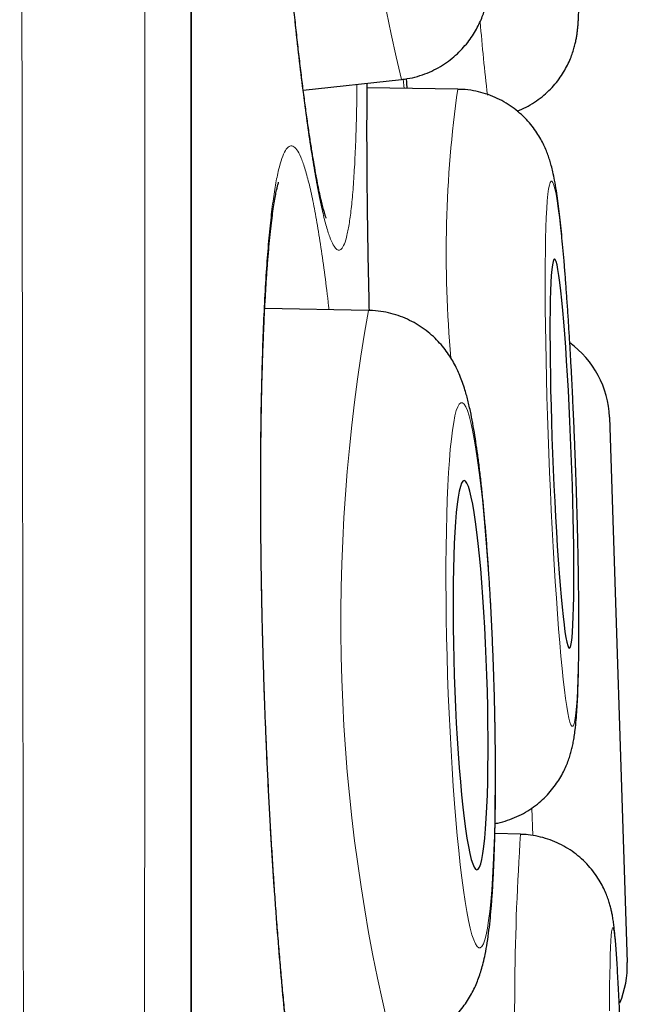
# Model space of a CAD drawing. Header units: millimetres. Extents: x 8 to 869, y 12 to 812.
# Tile 222 of 230: x 714.44 to 716.36, y 797.59 to 800.69. Entities that reach past the tile are written whole.
import ezdxf

# ---------------------------------------------------------------- set-up
doc = ezdxf.new("R2010")
doc.units = ezdxf.units.MM

msp = doc.modelspace()

# ---------------------------------------------------------------- linework, layer by layer
at = {"color": 252, "linetype": 'Continuous', "lineweight": 0}
for p, q in [((714.9822, 794.3141), (714.9822, 811.0119)), ((715.6531, 800.4748), (715.6506, 800.5042)), ((716.0582, 798.1231), (716.0554, 798.2092))]:
    msp.add_line(p, q, dxfattribs=at)
at = {"color": 7, "linetype": 'Continuous', "lineweight": 30}
for p, q in [((714.9845, 777.6467), (714.9845, 810.9815)), ((715.3359, 800.4694), (715.6449, 800.5031)), ((715.822, 800.4725), (715.5371, 800.4765)), ((715.5415, 799.7764), (715.2148, 799.7827)), ((716.2996, 799.4402), (716.3557, 797.7232)), ((716.0199, 798.1274), (715.9391, 798.13))]:
    msp.add_line(p, q, dxfattribs=at)
at = {"color": 252, "linetype": 'Continuous', "lineweight": 0, "flags": 128}
for points in [[(716.1914, 799.3257), (716.189, 799.3855), (716.1864, 799.4451), (716.1837, 799.5041), (716.1807, 799.5622), (716.1777, 799.6192), (716.1744, 799.6748), (716.1711, 799.7286), (716.1677, 799.7805), (716.1642, 799.8302), (716.1606, 799.8774), (716.157, 799.9219), (716.1533, 799.9635), (716.1496, 800.002), (716.1459, 800.0373), (716.1423, 800.069), (716.1386, 800.0971), (716.1351, 800.1215), (716.1316, 800.142), (716.1282, 800.1585), (716.1249, 800.171), (716.1217, 800.1793), (716.1186, 800.1835), (716.1158, 800.1835), (716.113, 800.1793), (716.1105, 800.171), (716.1082, 800.1585), (716.106, 800.142), (716.1041, 800.1215), (716.1024, 800.0971), (716.1009, 800.069), (716.0997, 800.0373), (716.0987, 800.002), (716.098, 799.9635), (716.0975, 799.9219), (716.0973, 799.8774), (716.0973, 799.8302), (716.0976, 799.7805), (716.0982, 799.7286), (716.099, 799.6748), (716.1, 799.6192), (716.1013, 799.5622), (716.1028, 799.5041), (716.1046, 799.4451), (716.1066, 799.3855), (716.1088, 799.3257), (716.1112, 799.2658), (716.1137, 799.2062), (716.1165, 799.1472), (716.1194, 799.0891), (716.1225, 799.0321), (716.1257, 798.9765), (716.129, 798.9227), (716.1325, 798.8708), (716.136, 798.8211), (716.1396, 798.7739), (716.1432, 798.7294), (716.1469, 798.6878), (716.1506, 798.6493), (716.1542, 798.6141), (716.1579, 798.5823), (716.1615, 798.5542), (716.1651, 798.5298), (716.1686, 798.5093), (716.172, 798.4928), (716.1753, 798.4803), (716.1785, 798.472), (716.1815, 798.4678), (716.1844, 798.4678), (716.1871, 798.472), (716.1896, 798.4803), (716.192, 798.4928), (716.1941, 798.5093), (716.1961, 798.5298), (716.1978, 798.5542), (716.1992, 798.5823), (716.2005, 798.6141), (716.2014, 798.6493), (716.2022, 798.6878), (716.2026, 798.7294), (716.2029, 798.7739), (716.2028, 798.8211), (716.2025, 798.8708), (716.202, 798.9227), (716.2012, 798.9765), (716.2002, 799.0321), (716.1989, 799.0891), (716.1973, 799.1472), (716.1956, 799.2062), (716.1936, 799.2658), (716.1914, 799.3257)], [(715.9346, 798.6278), (715.9324, 798.6877), (715.93, 798.7473), (715.9271, 798.8063), (715.924, 798.8644), (715.9206, 798.9214), (715.9169, 798.977), (715.9129, 799.0308), (715.9087, 799.0827), (715.9042, 799.1324), (715.8996, 799.1796), (715.8948, 799.2241), (715.8898, 799.2658), (715.8847, 799.3043), (715.8794, 799.3395), (715.8741, 799.3713), (715.8688, 799.3994), (715.8634, 799.4238), (715.858, 799.4443), (715.8526, 799.4608), (715.8473, 799.4732), (715.842, 799.4816), (715.8368, 799.4858), (715.8318, 799.4858), (715.8269, 799.4816), (715.8222, 799.4732), (715.8177, 799.4608), (715.8134, 799.4443), (715.8094, 799.4238), (715.8056, 799.3994), (715.802, 799.3713), (715.7988, 799.3395), (715.7959, 799.3043), (715.7933, 799.2658), (715.7911, 799.2241), (715.7891, 799.1796), (715.7876, 799.1324), (715.7864, 799.0827), (715.7856, 799.0308), (715.7852, 798.977), (715.7851, 798.9214), (715.7854, 798.8644), (715.7861, 798.8063), (715.7872, 798.7473), (715.7886, 798.6877), (715.7904, 798.6278), (715.7925, 798.5679), (715.795, 798.5083), (715.7978, 798.4493), (715.801, 798.3911), (715.8044, 798.3341), (715.8081, 798.2786), (715.8121, 798.2247), (715.8163, 798.1728), (715.8207, 798.1232), (715.8254, 798.0759), (715.8302, 798.0314), (715.8352, 797.9898), (715.8403, 797.9513), (715.8455, 797.916), (715.8508, 797.8843), (715.8562, 797.8561), (715.8616, 797.8318), (715.867, 797.8113), (715.8724, 797.7948), (715.8777, 797.7823), (715.883, 797.774), (715.8881, 797.7698), (715.8932, 797.7698), (715.898, 797.774), (715.9028, 797.7823), (715.9073, 797.7948), (715.9116, 797.8113), (715.9156, 797.8318), (715.9194, 797.8561), (715.9229, 797.8843), (715.9262, 797.916), (715.9291, 797.9513), (715.9317, 797.9898), (715.9339, 798.0314), (715.9358, 798.0759), (715.9374, 798.1232), (715.9386, 798.1728), (715.9394, 798.2247), (715.9398, 798.2786), (715.9399, 798.3341), (715.9396, 798.3911), (715.9389, 798.4493), (715.9378, 798.5083), (715.9364, 798.5679), (715.9346, 798.6278)], [(716.3313, 797.5715), (716.3293, 797.6131), (716.3274, 797.6517), (716.3254, 797.6869), (716.3235, 797.7187), (716.3215, 797.7468), (716.3196, 797.7712), (716.3178, 797.7917), (716.316, 797.8082), (716.3142, 797.8207), (716.3125, 797.829), (716.3109, 797.8332), (716.3094, 797.8332), (716.3079, 797.829), (716.3066, 797.8207), (716.3053, 797.8082), (716.3042, 797.7917), (716.3032, 797.7712), (716.3023, 797.7468), (716.3015, 797.7187), (716.3008, 797.6869), (716.3003, 797.6517), (716.2999, 797.6131), (716.2997, 797.5715)]]:
    msp.add_lwpolyline(points, dxfattribs=at)
at = {"color": 7, "linetype": 'Continuous', "lineweight": 30, "flags": 128}
for points in [[(716.1796, 799.3257), (716.1775, 799.3762), (716.1753, 799.4265), (716.1729, 799.476), (716.1703, 799.5245), (716.1677, 799.5717), (716.1648, 799.6172), (716.1619, 799.6607), (716.1589, 799.7019), (716.1559, 799.7405), (716.1528, 799.7763), (716.1497, 799.809), (716.1466, 799.8384), (716.1435, 799.8643), (716.1404, 799.8866), (716.1375, 799.905), (716.1346, 799.9194), (716.1318, 799.9298), (716.1291, 799.9361), (716.1266, 799.9381), (716.1243, 799.9361), (716.1221, 799.9298), (716.1201, 799.9194), (716.1183, 799.905), (716.1167, 799.8866), (716.1154, 799.8643), (716.1143, 799.8384), (716.1134, 799.809), (716.1128, 799.7763), (716.1125, 799.7405), (716.1124, 799.7019), (716.1126, 799.6607), (716.113, 799.6172), (716.1136, 799.5717), (716.1146, 799.5245), (716.1157, 799.476), (716.1171, 799.4265), (716.1188, 799.3762), (716.1206, 799.3257), (716.1226, 799.2751), (716.1249, 799.2248), (716.1273, 799.1753), (716.1298, 799.1268), (716.1325, 799.0796), (716.1353, 799.0341), (716.1382, 798.9907), (716.1412, 798.9495), (716.1443, 798.9108), (716.1474, 798.875), (716.1505, 798.8423), (716.1536, 798.8129), (716.1567, 798.787), (716.1597, 798.7648), (716.1627, 798.7464), (716.1656, 798.7319), (716.1684, 798.7215), (716.171, 798.7153), (716.1735, 798.7132), (716.1759, 798.7153), (716.1781, 798.7215), (716.1801, 798.7319), (716.1818, 798.7464), (716.1834, 798.7648), (716.1848, 798.787), (716.1859, 798.8129), (716.1867, 798.8423), (716.1873, 798.875), (716.1877, 798.9108), (716.1878, 798.9495), (716.1876, 798.9907), (716.1872, 799.0341), (716.1865, 799.0796), (716.1856, 799.1268), (716.1844, 799.1753), (716.183, 799.2248), (716.1814, 799.2751), (716.1796, 799.3257)], [(715.9139, 798.6278), (715.9121, 798.6784), (715.9099, 798.7286), (715.9074, 798.7782), (715.9046, 798.8267), (715.9015, 798.8739), (715.8982, 798.9193), (715.8946, 798.9628), (715.8907, 799.004), (715.8867, 799.0427), (715.8825, 799.0785), (715.8782, 799.1112), (715.8738, 799.1406), (715.8693, 799.1665), (715.8647, 799.1888), (715.8602, 799.2072), (715.8556, 799.2216), (715.8511, 799.232), (715.8467, 799.2383), (715.8424, 799.2404), (715.8382, 799.2383), (715.8342, 799.232), (715.8304, 799.2216), (715.8268, 799.2072), (715.8234, 799.1888), (715.8203, 799.1665), (715.8175, 799.1406), (715.815, 799.1112), (715.8129, 799.0785), (715.811, 799.0427), (715.8095, 799.004), (715.8084, 798.9628), (715.8077, 798.9193), (715.8073, 798.8739), (715.8073, 798.8267), (715.8077, 798.7782), (715.8084, 798.7286), (715.8096, 798.6784), (715.811, 798.6278), (715.8129, 798.5772), (715.8151, 798.5269), (715.8176, 798.4774), (715.8204, 798.4289), (715.8235, 798.3817), (715.8268, 798.3362), (715.8304, 798.2927), (715.8342, 798.2515), (715.8383, 798.2129), (715.8424, 798.1771), (715.8468, 798.1443), (715.8512, 798.1149), (715.8557, 798.089), (715.8602, 798.0668), (715.8648, 798.0484), (715.8693, 798.0339), (715.8739, 798.0235), (715.8783, 798.0173), (715.8826, 798.0152), (715.8868, 798.0173), (715.8908, 798.0235), (715.8946, 798.0339), (715.8982, 798.0484), (715.9016, 798.0668), (715.9047, 798.089), (715.9075, 798.1149), (715.91, 798.1443), (715.9121, 798.1771), (715.914, 798.2129), (715.9154, 798.2515), (715.9165, 798.2927), (715.9173, 798.3362), (715.9177, 798.3817), (715.9177, 798.4289), (715.9173, 798.4774), (715.9165, 798.5269), (715.9154, 798.5772), (715.9139, 798.6278)]]:
    msp.add_lwpolyline(points, dxfattribs=at)
at = {"color": 252, "linetype": 'Continuous', "lineweight": 0}
for centre, radius, start, end in [((722.0244, 802.0239), 6.5581, 173.05818, 193.40871), ((722.0187, 801.1784), 6.1457, 184.61136, 186.76658), ((719.4839, 799.957), 3.698, 171.9869, 185.1304), ((720.9782, 798.7977), 5.524, 169.7952, 194.008), ((724.1742, 797.5758), 8.1729, 176.12978, 182.60099)]:
    msp.add_arc(centre, radius, start, end, dxfattribs=at)
at = {"color": 7, "linetype": 'Continuous', "lineweight": 30}
for centre, start, end in [((715.9997, 799.4304), 1.873, 54.3701), ((716.0559, 797.7134), 337.0738, 1.873)]:
    msp.add_arc(centre, 0.3, start, end, dxfattribs=at)
at = {"color": 252, "linetype": 'Continuous', "lineweight": 0}
for points, knots in [([(714.5541, 776.2396), (714.5541, 776.2407), (714.554, 776.2439), (714.5539, 776.2547), (714.5536, 776.2734), (714.5532, 776.3013), (714.5526, 776.3403), (714.5518, 776.388), (714.551, 776.4444), (714.55, 776.5094), (714.5489, 776.5838), (714.5476, 776.668), (714.5463, 776.7623), (714.5448, 776.8657), (714.5432, 776.9783), (714.5415, 777.0999), (714.5399, 777.2225), (714.5383, 777.3442), (714.5368, 777.4635), (714.5353, 777.5886), (714.5337, 777.7294), (714.5319, 777.8874), (714.5301, 778.0641), (714.5282, 778.2495), (714.5263, 778.4434), (714.5244, 778.6458), (714.5223, 778.877), (714.52, 779.1397), (714.5175, 779.4374), (714.515, 779.7482), (714.5126, 780.071), (714.5102, 780.4051), (714.5079, 780.7336), (714.5057, 781.0556), (714.5038, 781.3692), (714.5018, 781.6913), (714.5, 782.004), (714.4984, 782.3054), (714.4969, 782.5943), (714.4955, 782.8885), (714.494, 783.1981), (714.4925, 783.5233), (714.4909, 783.8648), (714.4894, 784.2123), (714.4878, 784.5956), (714.4861, 785.0162), (714.4844, 785.4536), (714.4827, 785.8757), (714.4812, 786.2811), (714.4798, 786.692), (714.4784, 787.0858), (714.4772, 787.4612), (714.4761, 787.8173), (714.475, 788.1767), (714.4739, 788.5512), (714.4729, 788.9409), (714.4718, 789.3461), (714.4707, 789.7543), (714.4696, 790.199), (714.4684, 790.6807), (714.4673, 791.1747), (714.4662, 791.6464), (714.4652, 792.0952), (714.4642, 792.5457), (714.4632, 792.9735), (714.4624, 793.3777), (714.4616, 793.7582), (714.4608, 794.1393), (714.4601, 794.5334), (714.4593, 794.9403), (714.4586, 795.36), (714.4579, 795.7794), (714.4571, 796.2332), (714.4564, 796.7207), (714.4556, 797.2164), (714.4549, 797.6851), (714.4542, 798.1274), (714.4536, 798.5675), (714.4529, 798.9818), (714.4524, 799.3702), (714.4519, 799.7332), (714.4513, 800.094), (714.4508, 800.4644), (714.4503, 800.8438), (714.4498, 801.2318), (714.4494, 801.6162), (714.449, 801.982), (714.4486, 802.3292), (714.4483, 802.6585), (714.448, 802.9843), (714.4477, 803.3072), (714.4474, 803.6267), (714.4472, 803.9429), (714.4469, 804.255), (714.4466, 804.5535), (714.4464, 804.8384), (714.4461, 805.1103), (714.4459, 805.3784), (714.4457, 805.6625), (714.4454, 805.9611), (714.4452, 806.2729), (714.4449, 806.5787), (714.4447, 806.8783), (714.4445, 807.1713), (714.4444, 807.4855), (714.4443, 807.818), (714.4441, 808.1658), (714.444, 808.5013), (714.444, 808.7836), (714.4439, 809.0171), (714.4438, 809.2063), (714.4438, 809.3903), (714.4437, 809.5823), (714.4437, 809.7807), (714.4436, 809.9837), (714.4435, 810.1785), (714.4435, 810.365), (714.4434, 810.543), (714.4434, 810.7043), (714.4434, 810.8503), (714.4434, 810.9821), (714.4434, 811.1073), (714.4435, 811.2257), (714.4435, 811.3372), (714.4436, 811.4469), (714.4436, 811.5535), (714.4437, 811.6555), (714.4437, 811.7483), (714.4437, 811.8317), (714.4437, 811.9056), (714.4437, 811.9701), (714.4437, 812.025), (714.4437, 812.0702), (714.4437, 812.1053), (714.4437, 812.1309), (714.4437, 812.1395), (714.4437, 812.1437)], [0, 0, 0, 0, 0.002539, 0.007762, 0.012985, 0.020006, 0.027028, 0.034049, 0.041101, 0.048154, 0.055206, 0.062525, 0.069846, 0.077165, 0.084519, 0.091874, 0.099228, 0.105247, 0.111266, 0.117293, 0.12332, 0.130701, 0.138083, 0.145464, 0.152879, 0.160296, 0.167711, 0.177314, 0.186918, 0.196554, 0.206191, 0.215739, 0.225296, 0.233484, 0.241672, 0.249882, 0.258091, 0.264981, 0.271871, 0.278774, 0.285676, 0.293277, 0.300878, 0.308495, 0.316112, 0.325683, 0.335262, 0.34347, 0.351678, 0.359907, 0.368136, 0.375044, 0.381952, 0.388872, 0.395793, 0.403415, 0.411037, 0.418675, 0.426314, 0.435838, 0.44537, 0.453537, 0.461705, 0.469893, 0.478081, 0.484953, 0.491826, 0.498711, 0.505596, 0.513177, 0.520759, 0.528357, 0.535956, 0.545459, 0.55497, 0.56312, 0.57127, 0.57944, 0.58761, 0.594467, 0.601324, 0.608194, 0.615063, 0.622628, 0.630192, 0.637773, 0.645355, 0.652049, 0.658744, 0.66545, 0.672156, 0.678897, 0.685638, 0.69239, 0.699143, 0.705268, 0.711392, 0.717525, 0.723659, 0.731172, 0.738686, 0.746199, 0.75375, 0.761301, 0.768852, 0.778638, 0.788424, 0.798246, 0.808068, 0.81419, 0.820311, 0.826441, 0.832571, 0.84008, 0.84759, 0.855099, 0.862645, 0.870192, 0.877738, 0.884258, 0.890779, 0.897299, 0.903844, 0.910389, 0.916933, 0.924452, 0.931972, 0.939491, 0.947047, 0.954604, 0.96216, 0.969773, 0.977386, 0.984999, 0.99265, 1, 1, 1, 1]), ([(714.8397, 811.9146), (714.8397, 811.914), (714.8397, 811.913), (714.8398, 811.9045), (714.8398, 811.891), (714.8398, 811.8698), (714.8398, 811.8387), (714.8399, 811.7951), (714.8399, 811.7417), (714.8399, 811.6787), (714.8399, 811.6059), (714.84, 811.5302), (714.8399, 811.4542), (714.8399, 811.3802), (714.8399, 811.3008), (714.8399, 811.2041), (714.8399, 811.0871), (714.8399, 810.9466), (714.8398, 810.795), (714.8398, 810.6324), (714.8398, 810.4588), (714.8398, 810.2849), (714.8399, 810.1127), (714.8399, 809.9442), (714.8399, 809.7684), (714.8399, 809.5854), (714.8399, 809.3952), (714.8399, 809.1751), (714.8399, 808.922), (714.8399, 808.6519), (714.8398, 808.3917), (714.8398, 808.1441), (714.8397, 807.8887), (714.8397, 807.6256), (714.8396, 807.355), (714.8395, 807.0806), (714.8394, 806.803), (714.8394, 806.5226), (714.8394, 806.2356), (714.8393, 805.9421), (714.8393, 805.6423), (714.8392, 805.3654), (714.8392, 805.1133), (714.8392, 804.8872), (714.8391, 804.6584), (714.839, 804.4048), (714.839, 804.1254), (714.8389, 803.8194), (714.8388, 803.509), (714.8387, 803.1942), (714.8386, 802.8752), (714.8384, 802.5518), (714.8383, 802.2247), (714.8381, 801.8821), (714.838, 801.5238), (714.8378, 801.1496), (714.8377, 800.771), (714.8376, 800.3883), (714.8374, 800.0017), (714.8373, 799.6167), (714.8372, 799.2336), (714.8371, 798.8529), (714.8369, 798.4692), (714.8368, 798.0829), (714.8366, 797.6941), (714.8364, 797.3402), (714.8363, 797.0217), (714.8361, 796.7391), (714.836, 796.4557), (714.8358, 796.0941), (714.8355, 795.6537), (714.8352, 795.1336), (714.8349, 794.6122), (714.8346, 794.1402), (714.8343, 793.7187), (714.8341, 793.3475), (714.8339, 792.9765), (714.8337, 792.6033), (714.8335, 792.2282), (714.8332, 791.8511), (714.833, 791.4749), (714.8327, 791.0773), (714.8323, 790.6589), (714.832, 790.1963), (714.8315, 789.7126), (714.8311, 789.2083), (714.8306, 788.7078), (714.8301, 788.2594), (714.8297, 787.8626), (714.8293, 787.5157), (714.829, 787.1717), (714.8286, 786.8282), (714.8283, 786.4857), (714.8279, 786.1441), (714.8275, 785.8061), (714.8271, 785.4517), (714.8267, 785.0822), (714.8262, 784.6788), (714.8256, 784.2627), (714.825, 783.8349), (714.8243, 783.4157), (714.8237, 783.0448), (714.8231, 782.7203), (714.8226, 782.4394), (714.822, 782.1635), (714.8215, 781.8909), (714.821, 781.6219), (714.8204, 781.3568), (714.8199, 781.0974), (714.8193, 780.8288), (714.8187, 780.5524), (714.818, 780.2723), (714.8173, 780.0031), (714.8166, 779.7447), (714.8159, 779.4946), (714.8151, 779.253), (714.8144, 779.0201), (714.8136, 778.8089), (714.8129, 778.618), (714.8122, 778.4458), (714.8115, 778.2801), (714.8108, 778.121), (714.8102, 777.9686), (714.8094, 777.8063), (714.8087, 777.6374), (714.8079, 777.4723), (714.8071, 777.3256), (714.8064, 777.1956), (714.8058, 777.0759), (714.8052, 776.9667), (714.8046, 776.8681), (714.804, 776.7853), (714.8036, 776.7163), (714.8032, 776.6594), (714.8028, 776.6101), (714.8025, 776.5685), (714.8022, 776.5348), (714.802, 776.5061), (714.8018, 776.4851), (714.8018, 776.4823), (714.8017, 776.4808)], [0, 0, 0, 0, 0.005543, 0.011086, 0.016636, 0.022186, 0.029636, 0.037088, 0.044538, 0.052026, 0.059515, 0.067002, 0.072657, 0.078312, 0.083974, 0.089636, 0.097678, 0.10572, 0.113762, 0.121851, 0.129941, 0.13803, 0.144767, 0.151505, 0.158243, 0.165007, 0.171773, 0.178538, 0.187687, 0.196844, 0.204172, 0.211502, 0.218831, 0.226195, 0.23356, 0.240924, 0.24802, 0.255116, 0.262211, 0.269339, 0.276468, 0.283595, 0.288721, 0.293847, 0.298979, 0.30411, 0.310709, 0.317307, 0.323917, 0.330527, 0.337159, 0.343792, 0.350436, 0.35708, 0.364439, 0.371799, 0.379157, 0.386552, 0.393948, 0.401343, 0.408469, 0.415596, 0.422721, 0.429879, 0.437037, 0.444195, 0.449343, 0.454491, 0.459644, 0.464797, 0.474176, 0.483554, 0.492965, 0.502377, 0.509066, 0.515755, 0.522455, 0.529156, 0.536, 0.542843, 0.549699, 0.556555, 0.564642, 0.572734, 0.582158, 0.591581, 0.601038, 0.610494, 0.617216, 0.623937, 0.63067, 0.637404, 0.644281, 0.651158, 0.658048, 0.664938, 0.673066, 0.681199, 0.690601, 0.700002, 0.709436, 0.71887, 0.725574, 0.732278, 0.738994, 0.74571, 0.752567, 0.759423, 0.766293, 0.773163, 0.781265, 0.789372, 0.797277, 0.805183, 0.813088, 0.821036, 0.828984, 0.836932, 0.843544, 0.850156, 0.856767, 0.863404, 0.870042, 0.876679, 0.885648, 0.894624, 0.90253, 0.910438, 0.918345, 0.926296, 0.934249, 0.942201, 0.948822, 0.955444, 0.962065, 0.968713, 0.975362, 0.98201, 0.991001, 1, 1, 1, 1]), ([(715.3085, 803.2131), (715.3045, 803.2292), (715.2963, 803.2614), (715.2846, 803.2954), (715.2734, 803.3185), (715.2627, 803.3296), (715.2527, 803.3286), (715.2434, 803.3156), (715.2349, 803.2909), (715.2272, 803.2546), (715.2204, 803.2066), (715.2146, 803.1476), (715.2097, 803.078), (715.2059, 802.9983), (715.2031, 802.9089), (715.2014, 802.8104), (715.2008, 802.7037), (715.2012, 802.5897), (715.2027, 802.4689), (715.2053, 802.3421), (715.209, 802.2104), (715.2136, 802.0749), (715.2193, 801.9362), (715.226, 801.7954), (715.2335, 801.6535), (715.2419, 801.5118), (715.251, 801.371), (715.2609, 801.232), (715.2715, 801.0959), (715.2826, 800.9639), (715.2943, 800.8369), (715.3063, 800.7154), (715.3187, 800.6005), (715.3314, 800.4931), (715.3442, 800.3941), (715.357, 800.3039), (715.3699, 800.2231), (715.3826, 800.1524), (715.3951, 800.0926), (715.4073, 800.0438), (715.4191, 800.0062), (715.4299, 799.9817), (715.4395, 799.9684), (715.4481, 799.9643), (715.4568, 799.9686), (715.4654, 799.9837), (715.4737, 800.0115), (715.4812, 800.0507), (715.4878, 800.1012), (715.4933, 800.163), (715.4979, 800.2353), (715.5015, 800.3177), (715.5039, 800.4015), (715.5047, 800.4617), (715.505, 800.4878)], [0, 0, 0, 0, 0.0194709, 0.0390114, 0.0585519, 0.0780228, 0.0974937, 0.1170342, 0.1365746, 0.1560455, 0.1755164, 0.1950569, 0.2145974, 0.2340683, 0.2535392, 0.2730797, 0.2926202, 0.3120911, 0.331562, 0.3511024, 0.3706429, 0.3901138, 0.4095847, 0.4291252, 0.4486657, 0.4681366, 0.4876075, 0.507148, 0.5266884, 0.5461593, 0.5656302, 0.5851707, 0.6047112, 0.6241821, 0.643653, 0.6631935, 0.682734, 0.7022049, 0.7216758, 0.7412163, 0.7607567, 0.7802276, 0.7964611, 0.8127146, 0.828948, 0.8484189, 0.8679594, 0.8874998, 0.9069707, 0.9264416, 0.9459821, 0.9655226, 0.9849935, 1, 1, 1, 1]), ([(715.6607, 800.5054), (715.6611, 800.5001), (715.6619, 800.4893), (715.6627, 800.4796), (715.6631, 800.4747)], [0, 0, 0, 0, 0.497366, 1, 1, 1, 1]), ([(715.5366, 800.4913), (715.5364, 800.4672), (715.5359, 800.4093), (715.5359, 800.3083), (715.5366, 800.1909), (715.5379, 800.0671), (715.5401, 799.9375), (715.5421, 799.8401), (715.5435, 799.7852), (715.5437, 799.7762)], [0, 0, 0, 0, 0.120976, 0.290377, 0.459778, 0.628576, 0.797374, 0.966775, 1, 1, 1, 1]), ([(715.3535, 800.1781), (715.3492, 800.1943), (715.3406, 800.2266), (715.3279, 800.2607), (715.3153, 800.284), (715.303, 800.2952), (715.291, 800.2942), (715.2795, 800.2813), (715.2685, 800.2567), (715.2581, 800.2205), (715.2484, 800.1726), (715.2395, 800.1135), (715.2313, 800.044), (715.224, 799.9644), (715.2177, 799.8749), (715.2123, 799.7764), (715.2079, 799.6697), (715.2045, 799.5556), (715.2022, 799.4347), (715.201, 799.3078), (715.2008, 799.176), (715.2017, 799.0404), (715.2038, 798.9016), (715.2069, 798.7606), (715.211, 798.6186), (715.2161, 798.4767), (715.2222, 798.3358), (715.2292, 798.1966), (715.2372, 798.0604), (715.2459, 797.9282), (715.2554, 797.801), (715.2656, 797.6793), (715.2765, 797.5642), (715.2878, 797.4567), (715.2997, 797.3575), (715.3119, 797.2671), (715.3244, 797.1861), (715.3371, 797.1153), (715.3499, 797.0553), (715.3628, 797.0063), (715.3756, 796.9686), (715.3875, 796.944), (715.3986, 796.9306), (715.4087, 796.9263), (715.4192, 796.9306), (715.4299, 796.9456), (715.4407, 796.9733), (715.451, 797.0125), (715.4605, 797.0629), (715.4693, 797.1247), (715.4772, 797.1969), (715.4842, 797.2794), (715.49, 797.3633), (715.4929, 797.4236), (715.4942, 797.4499)], [0, 0, 0, 0, 0.01947, 0.039009, 0.058548, 0.078018, 0.097487, 0.117027, 0.136566, 0.156035, 0.175505, 0.195044, 0.214584, 0.234053, 0.253523, 0.273062, 0.292601, 0.312071, 0.331541, 0.35108, 0.370619, 0.390089, 0.409558, 0.429098, 0.448637, 0.468106, 0.487576, 0.507115, 0.526654, 0.546124, 0.565594, 0.585133, 0.604672, 0.624142, 0.643611, 0.663151, 0.68269, 0.70216, 0.721629, 0.741168, 0.760708, 0.780177, 0.79641, 0.812663, 0.828896, 0.848365, 0.867905, 0.887444, 0.906914, 0.926383, 0.945922, 0.965462, 0.984931, 1, 1, 1, 1]), ([(715.417, 799.7788), (715.4166, 799.7824), (715.4124, 799.8212), (715.4039, 799.8875), (715.3917, 799.9761), (715.3791, 800.0541), (715.3663, 800.1231), (715.3577, 800.1598), (715.3535, 800.1781)], [0, 0, 0, 0, 0.020029, 0.21579, 0.411493, 0.607895, 0.804297, 1, 1, 1, 1])]:
    msp.add_open_spline(points, degree=3, knots=knots, dxfattribs=at)
at = {"color": 7, "linetype": 'Continuous', "lineweight": 30}
for points, knots in [([(715.4082, 800.0669), (715.4082, 800.0668), (715.4083, 800.0665), (715.4073, 800.0691), (715.4053, 800.0748), (715.4023, 800.0844), (715.3986, 800.0978), (715.3942, 800.1153), (715.3892, 800.1368), (715.3837, 800.1625), (715.3779, 800.1922), (715.3718, 800.2258), (715.3655, 800.2633), (715.3589, 800.3045), (715.3522, 800.3493), (715.3454, 800.3974), (715.3385, 800.4487), (715.3316, 800.503), (715.3247, 800.5601), (715.3178, 800.6198), (715.311, 800.6819), (715.3042, 800.7463), (715.2976, 800.8126), (715.2911, 800.8807), (715.2848, 800.9504), (715.2786, 801.0214), (715.2725, 801.094), (715.2666, 801.168), (715.2609, 801.2434), (715.2554, 801.3197), (715.2501, 801.3968), (715.245, 801.4745), (715.2401, 801.5527), (715.2355, 801.6312), (715.2312, 801.7095), (715.2271, 801.7876), (715.2234, 801.8655), (715.2199, 801.9431), (715.2166, 802.0201), (715.2137, 802.0963), (715.2111, 802.1712), (715.2088, 802.2447), (715.2069, 802.3162), (715.2053, 802.3857), (715.204, 802.4535), (715.2031, 802.5199), (715.2024, 802.5848), (715.2021, 802.6479), (715.2021, 802.7089), (715.2025, 802.7676), (715.2032, 802.8237), (715.2041, 802.877), (715.2054, 802.9272), (715.207, 802.9741), (715.2089, 803.0175), (715.211, 803.0571), (715.2133, 803.0928), (715.2158, 803.1244), (715.2184, 803.1515), (715.221, 803.1748), (715.2236, 803.1934), (715.2259, 803.2074), (715.2278, 803.2171), (715.229, 803.2227), (715.2298, 803.2252), (715.2296, 803.2248), (715.2296, 803.2247)], [0, 0, 0, 0, 0.00352, 0.013483, 0.024488, 0.036522, 0.049505, 0.06331, 0.077771, 0.092666, 0.108055, 0.123864, 0.140008, 0.156418, 0.17304, 0.189827, 0.206743, 0.223752, 0.240829, 0.257947, 0.275085, 0.292221, 0.309338, 0.326426, 0.343475, 0.360466, 0.37741, 0.394531, 0.411658, 0.428795, 0.445945, 0.463113, 0.480303, 0.497517, 0.514681, 0.531776, 0.548944, 0.56616, 0.583399, 0.600627, 0.617813, 0.634931, 0.651961, 0.668704, 0.685549, 0.702518, 0.719593, 0.736754, 0.753975, 0.771228, 0.788474, 0.805674, 0.822789, 0.839776, 0.856592, 0.873187, 0.889505, 0.905478, 0.921026, 0.936066, 0.951213, 0.964255, 0.97645, 0.987664, 0.997829, 1, 1, 1, 1]), ([(716.0097, 800.4032), (716.019, 800.4072), (716.0376, 800.4153), (716.0636, 800.4308), (716.0877, 800.4483), (716.1093, 800.4677), (716.1284, 800.4883), (716.145, 800.5098), (716.1588, 800.5316), (716.1701, 800.553), (716.1789, 800.5733), (716.1854, 800.5918), (716.1903, 800.6085), (716.1938, 800.6234), (716.1963, 800.6369), (716.1983, 800.6496), (716.1998, 800.6622), (716.201, 800.6758), (716.2021, 800.6929), (716.2029, 800.714), (716.2034, 800.7395), (716.2035, 800.7683), (716.2033, 800.7997), (716.2029, 800.8342), (716.2022, 800.8708), (716.2013, 800.9097), (716.2001, 800.9509), (716.1988, 800.9944), (716.1972, 801.0401), (716.1954, 801.0878), (716.1935, 801.1374), (716.1913, 801.1887), (716.189, 801.2415), (716.1865, 801.2955), (716.1839, 801.3507), (716.1811, 801.4066), (716.1782, 801.4632), (716.1751, 801.5202), (716.172, 801.5773), (716.1687, 801.6343), (716.1654, 801.691), (716.162, 801.7471), (716.1585, 801.8024), (716.155, 801.8567), (716.1515, 801.9098), (716.148, 801.9614), (716.1444, 802.0113), (716.1409, 802.0594), (716.1374, 802.1054), (716.134, 802.1492), (716.1306, 802.1907), (716.1272, 802.2297), (716.1239, 802.2661), (716.1207, 802.3), (716.1175, 802.3313), (716.1143, 802.3602), (716.1109, 802.3876), (716.1076, 802.411), (716.1043, 802.4314), (716.1011, 802.4477), (716.0976, 802.4623), (716.0941, 802.4756), (716.0896, 802.49), (716.0837, 802.5059), (716.0761, 802.5236), (716.066, 802.5433), (716.0529, 802.5645), (716.0367, 802.5865), (716.0174, 802.608), (715.9952, 802.6283), (715.9706, 802.6467), (715.944, 802.6626), (715.9155, 802.6758), (715.8857, 802.6861), (715.8537, 802.6933), (715.8257, 802.697), (715.808, 802.6967), (715.8022, 802.6966)], [0, 0, 0, 0, 0.009171, 0.018434, 0.027483, 0.036312, 0.044904, 0.053231, 0.06124, 0.068848, 0.075955, 0.08252, 0.088655, 0.094618, 0.100742, 0.107327, 0.114874, 0.124098, 0.136303, 0.15506, 0.174831, 0.193369, 0.213019, 0.231661, 0.249801, 0.26766, 0.285345, 0.302913, 0.320402, 0.337832, 0.35522, 0.372576, 0.389908, 0.407221, 0.424521, 0.44181, 0.459092, 0.47637, 0.493644, 0.510919, 0.528195, 0.545474, 0.562759, 0.580051, 0.597355, 0.614673, 0.632011, 0.649373, 0.666767, 0.684204, 0.701697, 0.719269, 0.73695, 0.75479, 0.772877, 0.791369, 0.810604, 0.831487, 0.847105, 0.860053, 0.867956, 0.875023, 0.881574, 0.888034, 0.894678, 0.901892, 0.909831, 0.918387, 0.92734, 0.936535, 0.945883, 0.95533, 0.964842, 0.974398, 0.983982, 0.99466, 1, 1, 1, 1]), ([(715.6449, 800.5036), (715.651, 800.5042), (715.6681, 800.5059), (715.6953, 800.5125), (715.7258, 800.5228), (715.7543, 800.5361), (715.7807, 800.5518), (715.8047, 800.5696), (715.8263, 800.5889), (715.8452, 800.6093), (715.8615, 800.6302), (715.8752, 800.6511), (715.8865, 800.6717), (715.8958, 800.6915), (715.9034, 800.7108), (715.9097, 800.7297), (715.915, 800.7489), (715.9198, 800.7695), (715.9243, 800.7936), (715.9287, 800.8241), (715.9323, 800.8591), (715.9352, 800.8973), (715.9374, 800.9358), (715.939, 800.9764), (715.9401, 801.0196), (715.9409, 801.0644), (715.9412, 801.1108), (715.9411, 801.159), (715.9406, 801.2089), (715.9399, 801.2605), (715.9387, 801.3134), (715.9372, 801.3677), (715.9355, 801.4231), (715.9333, 801.4795), (715.9309, 801.5366), (715.9282, 801.5942), (715.9258, 801.6407), (715.9243, 801.6679), (715.9238, 801.6758)], [0, 0, 0, 0, 0.011458, 0.031779, 0.05167, 0.071162, 0.090274, 0.109009, 0.127355, 0.145285, 0.162765, 0.179793, 0.196467, 0.213055, 0.229948, 0.247676, 0.267065, 0.289308, 0.31638, 0.352397, 0.400247, 0.440787, 0.478719, 0.518718, 0.557001, 0.594272, 0.630908, 0.667115, 0.703021, 0.738707, 0.774231, 0.809631, 0.844939, 0.880178, 0.915366, 0.950517, 0.985647, 1, 1, 1, 1]), ([(715.6633, 800.4747), (715.6627, 800.4824), (715.6619, 800.4924), (715.6611, 800.5029), (715.6609, 800.5054)], [0, 0, 0, 0, 0.7703855, 1, 1, 1, 1]), ([(715.5441, 799.7758), (715.5438, 799.7906), (715.5428, 799.8306), (715.5414, 799.8944), (715.54, 799.9673), (715.5389, 800.0383), (715.538, 800.1074), (715.5373, 800.1748), (715.5368, 800.2403), (715.5365, 800.3039), (715.5365, 800.3652), (715.5367, 800.4239), (715.5369, 800.4659), (715.5372, 800.4875), (715.5372, 800.4914)], [0, 0, 0, 0, 0.054543, 0.147781, 0.240716, 0.333317, 0.425482, 0.517541, 0.610208, 0.70279, 0.795304, 0.887762, 0.980166, 1, 1, 1, 1]), ([(716.1917, 799.3256), (716.1914, 799.3357), (716.1902, 799.365), (716.1882, 799.4134), (716.1856, 799.4705), (716.1829, 799.527), (716.1801, 799.5827), (716.1771, 799.6373), (716.1739, 799.6907), (716.1707, 799.7427), (716.1673, 799.7931), (716.1639, 799.8416), (716.1604, 799.8882), (716.1568, 799.9327), (716.1531, 799.9749), (716.1493, 800.0149), (716.1454, 800.0526), (716.1414, 800.0882), (716.1371, 800.1219), (716.1324, 800.1547), (716.1275, 800.1842), (716.1223, 800.2098), (716.1172, 800.2306), (716.112, 800.2485), (716.1064, 800.2654), (716.0996, 800.2828), (716.0913, 800.301), (716.0809, 800.3205), (716.068, 800.3409), (716.0522, 800.3619), (716.0334, 800.3828), (716.0116, 800.4028), (715.9873, 800.4211), (715.9608, 800.4371), (715.9324, 800.4505), (715.9026, 800.4609), (715.8706, 800.4683), (715.8436, 800.4722), (715.8269, 800.472), (715.822, 800.472)], [0, 0, 0, 0, 0.018108, 0.052532, 0.086965, 0.121411, 0.155879, 0.190376, 0.224914, 0.259507, 0.294171, 0.328927, 0.363804, 0.398841, 0.434095, 0.469649, 0.505635, 0.542268, 0.579943, 0.61947, 0.662927, 0.697506, 0.723068, 0.742309, 0.759406, 0.775215, 0.790617, 0.80609, 0.822163, 0.839102, 0.856836, 0.875135, 0.89379, 0.91266, 0.931663, 0.950748, 0.969885, 0.991119, 1, 1, 1, 1]), ([(715.3624, 797.0403), (715.3623, 797.0406), (715.3621, 797.041), (715.3603, 797.0455), (715.3576, 797.0533), (715.3541, 797.065), (715.3498, 797.0806), (715.345, 797.1003), (715.3397, 797.1241), (715.3341, 797.152), (715.3282, 797.1838), (715.322, 797.2197), (715.3157, 797.2593), (715.3094, 797.3026), (715.303, 797.3493), (715.2966, 797.3993), (715.2903, 797.4524), (715.284, 797.5085), (715.2778, 797.5672), (715.2718, 797.6284), (715.266, 797.6919), (715.2603, 797.7575), (715.2548, 797.825), (715.2496, 797.8941), (715.2446, 797.9647), (715.2398, 798.0368), (715.2353, 798.1103), (715.231, 798.1853), (715.2269, 798.2612), (715.2232, 798.3381), (715.2197, 798.4156), (715.2165, 798.4936), (715.2136, 798.5721), (715.211, 798.6504), (715.2088, 798.7286), (715.2068, 798.8065), (715.2052, 798.8842), (715.2039, 798.9614), (715.2029, 799.0377), (715.2023, 799.113), (715.202, 799.1869), (715.202, 799.2587), (715.2024, 799.3286), (715.2031, 799.3967), (715.2041, 799.4635), (715.2054, 799.5287), (715.2071, 799.5921), (715.2091, 799.6536), (715.2114, 799.7128), (715.214, 799.7695), (715.2169, 799.8234), (715.22, 799.8742), (715.2234, 799.9218), (715.227, 799.9659), (715.2308, 800.0062), (715.2346, 800.0426), (715.2386, 800.0748), (715.2425, 800.1027), (715.2463, 800.1266), (715.2501, 800.1465), (715.2533, 800.1614), (715.2559, 800.1716), (715.2576, 800.1775), (715.2586, 800.1801), (715.2584, 800.1798), (715.2584, 800.1797)], [0, 0, 0, 0, 0.009093, 0.019773, 0.031427, 0.044015, 0.057445, 0.071585, 0.086233, 0.101373, 0.116993, 0.133, 0.149318, 0.165886, 0.182653, 0.199575, 0.216614, 0.233739, 0.250922, 0.268139, 0.285368, 0.302587, 0.319784, 0.336947, 0.354068, 0.371094, 0.388322, 0.405556, 0.4228, 0.440056, 0.457331, 0.474626, 0.491947, 0.50928, 0.526492, 0.543753, 0.561071, 0.578419, 0.595767, 0.613079, 0.63033, 0.647492, 0.664341, 0.681248, 0.698283, 0.715428, 0.732664, 0.749964, 0.7673, 0.784636, 0.801929, 0.819137, 0.83622, 0.853131, 0.869817, 0.886222, 0.90228, 0.917908, 0.933024, 0.948346, 0.962945, 0.975211, 0.986566, 0.99695, 1, 1, 1, 1]), ([(715.9356, 798.6277), (715.9353, 798.638), (715.9343, 798.6676), (715.9324, 798.7166), (715.9299, 798.7744), (715.927, 798.8316), (715.9239, 798.8881), (715.9204, 798.9436), (715.9167, 798.998), (715.9128, 799.0509), (715.9085, 799.1024), (715.9041, 799.1521), (715.8994, 799.2001), (715.8944, 799.2462), (715.8891, 799.2903), (715.8836, 799.3326), (715.8776, 799.373), (715.8712, 799.4122), (715.8638, 799.451), (715.8555, 799.4885), (715.8467, 799.5209), (715.8379, 799.5481), (715.8295, 799.57), (715.8202, 799.5911), (715.8096, 799.6117), (715.7972, 799.6324), (715.7826, 799.6531), (715.7655, 799.6738), (715.7457, 799.694), (715.7232, 799.713), (715.6982, 799.7303), (715.671, 799.7454), (715.642, 799.7579), (715.6117, 799.7674), (715.5794, 799.7736), (715.5558, 799.7766), (715.5428, 799.7762), (715.5415, 799.7762)], [0, 0, 0, 0, 0.018558, 0.053836, 0.089128, 0.124442, 0.159792, 0.195195, 0.230671, 0.266242, 0.301937, 0.337795, 0.373868, 0.410226, 0.446974, 0.484267, 0.522356, 0.561679, 0.60308, 0.648494, 0.691702, 0.718414, 0.742245, 0.763376, 0.78288, 0.801602, 0.820153, 0.838782, 0.85772, 0.876996, 0.896531, 0.916232, 0.936032, 0.955883, 0.975762, 0.997553, 1, 1, 1, 1]), ([(715.9382, 798.1612), (715.9414, 798.1617), (715.9554, 798.1638), (715.979, 798.1709), (716.0085, 798.1822), (716.0359, 798.1965), (716.0612, 798.2129), (716.084, 798.2313), (716.1043, 798.251), (716.1221, 798.2717), (716.1371, 798.2926), (716.1495, 798.3133), (716.1595, 798.3331), (716.1675, 798.3517), (716.1737, 798.3692), (716.1787, 798.3858), (716.1828, 798.4019), (716.1862, 798.4184), (716.1893, 798.4365), (716.1924, 798.4594), (716.1952, 798.4868), (716.1975, 798.5186), (716.1993, 798.5518), (716.2007, 798.5869), (716.2018, 798.6245), (716.2027, 798.6652), (716.2032, 798.7077), (716.2035, 798.7523), (716.2035, 798.7989), (716.2033, 798.8473), (716.2028, 798.8975), (716.2021, 798.9494), (716.2012, 799.0027), (716.2, 799.0572), (716.1987, 799.1128), (716.1971, 799.1692), (716.1953, 799.2262), (716.1935, 799.2785), (716.1923, 799.3117), (716.1917, 799.3256)], [0, 0, 0, 0, 0.006075, 0.025965, 0.045423, 0.064465, 0.083095, 0.101305, 0.119064, 0.136313, 0.152966, 0.16893, 0.1842, 0.198966, 0.213651, 0.228766, 0.244973, 0.263272, 0.285148, 0.313347, 0.355107, 0.396821, 0.435364, 0.472004, 0.510639, 0.548053, 0.58473, 0.620939, 0.656831, 0.6925, 0.728007, 0.763392, 0.798686, 0.833912, 0.869085, 0.90422, 0.939327, 0.974417, 1, 1, 1, 1]), ([(715.618, 797.4609), (715.6221, 797.4612), (715.6371, 797.462), (715.6626, 797.4672), (715.6938, 797.4762), (715.7231, 797.4883), (715.7504, 797.503), (715.7754, 797.5198), (715.798, 797.5383), (715.818, 797.558), (715.8354, 797.5785), (715.8503, 797.5992), (715.8629, 797.6198), (715.8735, 797.64), (715.8824, 797.66), (715.89, 797.6801), (715.8967, 797.7011), (715.903, 797.7243), (715.9093, 797.7526), (715.9153, 797.7862), (715.9205, 797.8242), (715.9248, 797.8633), (715.9284, 797.9036), (715.9315, 797.9461), (715.9341, 797.9913), (715.9362, 798.0378), (715.938, 798.086), (715.9393, 798.1358), (715.9403, 798.1872), (715.9409, 798.24), (715.9412, 798.2942), (715.9411, 798.3495), (715.9406, 798.4059), (715.9398, 798.463), (715.9387, 798.5208), (715.9373, 798.5758), (715.9361, 798.6115), (715.9356, 798.6277)], [0, 0, 0, 0, 0.0075133, 0.0282121, 0.0484852, 0.068369, 0.0878911, 0.107062, 0.1258825, 0.1443445, 0.1624466, 0.1802346, 0.1978637, 0.2156375, 0.2339252, 0.2533799, 0.2749211, 0.2999422, 0.3308962, 0.3731273, 0.4176123, 0.4578042, 0.4957165, 0.5356502, 0.5740724, 0.6115593, 0.6484393, 0.6849016, 0.7210647, 0.7570079, 0.7927867, 0.8284417, 0.8640034, 0.8994958, 0.9349387, 0.9703484, 1, 1, 1, 1]), ([(716.3497, 796.9749), (716.3495, 796.9849), (716.3489, 797.014), (716.3478, 797.062), (716.3465, 797.1187), (716.345, 797.1747), (716.3435, 797.23), (716.3419, 797.2841), (716.3403, 797.337), (716.3386, 797.3884), (716.3368, 797.4381), (716.335, 797.4859), (716.3332, 797.5316), (716.3313, 797.5751), (716.3294, 797.6162), (716.3275, 797.6548), (716.3255, 797.6908), (716.3235, 797.7242), (716.3215, 797.755), (716.3193, 797.7836), (716.317, 797.8105), (716.3147, 797.833), (716.3122, 797.8522), (716.3098, 797.8672), (716.3071, 797.8813), (716.3041, 797.8944), (716.3003, 797.9088), (716.2952, 797.9247), (716.2884, 797.9425), (716.2792, 797.9624), (716.2672, 797.9841), (716.2519, 798.0066), (716.2336, 798.029), (716.2124, 798.0502), (716.1887, 798.0696), (716.1627, 798.0867), (716.1349, 798.1011), (716.1056, 798.1127), (716.0751, 798.121), (716.0464, 798.1261), (716.0279, 798.1268), (716.02, 798.127)], [0, 0, 0, 0, 0.017703, 0.051356, 0.085017, 0.118685, 0.152363, 0.186058, 0.219774, 0.253518, 0.2873, 0.32113, 0.355022, 0.388998, 0.423086, 0.457327, 0.491784, 0.52656, 0.561829, 0.59792, 0.635549, 0.676694, 0.703606, 0.726888, 0.742178, 0.755781, 0.768381, 0.780803, 0.793596, 0.807525, 0.822907, 0.839524, 0.856931, 0.874821, 0.893018, 0.911413, 0.929938, 0.948551, 0.967222, 0.985932, 1, 1, 1, 1])]:
    msp.add_open_spline(points, degree=3, knots=knots, dxfattribs=at)

doc.saveas('drawing.dxf')
